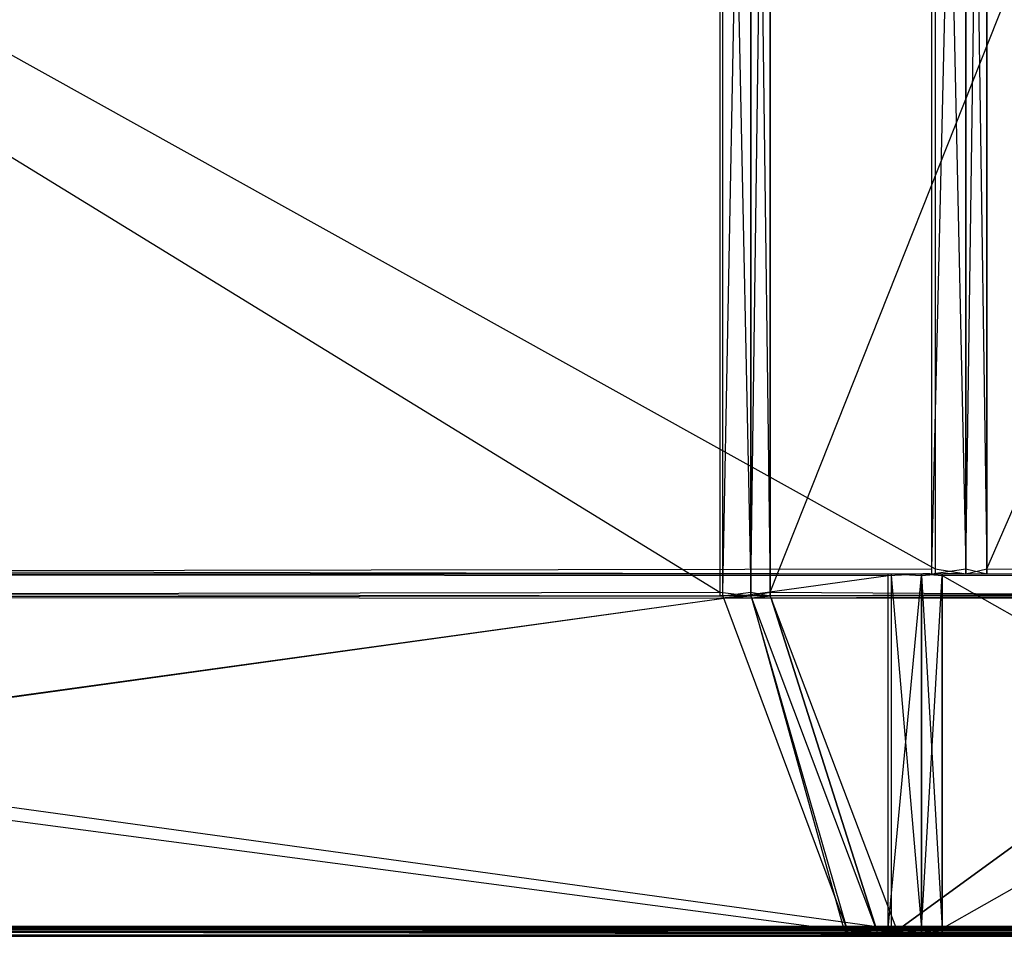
# Model space of a CAD drawing. Extents: x 0 to 0.418, y -0.27 to 0.
# Tile 38 of 70: x 0.311 to 0.371, y -0.27 to -0.214. Entities that reach past the tile are written whole.
import ezdxf

# ---------------------------------------------------------------- set-up
doc = ezdxf.new("R2010")
doc.units = 0
for name, color, linetype in [('L0_KORPUS_1___REPLACEMTFOREMPTY', 7, 'CONTINUOUS'), ('L1_KORPUS_0___REPLACEMTFOREMPTY', 7, 'CONTINUOUS'), ('L5_REGALELEMENT_0___REPLACEMTFO', 7, 'CONTINUOUS')]:
    doc.layers.add(name, color=color, linetype=linetype)

msp = doc.modelspace()

# ---------------------------------------------------------------- linework, layer by layer
at = {"layer": 'L0_KORPUS_1___REPLACEMTFOREMPTY', "color": 8}
for points, invisible_edges in [([(0.41709, -0.000742), (0.209, -0.269406), (0.209, -0.000742), (0.41709, -0.000742)], 13), ([(0.209, -0.269406), (0.41709, -0.000742), (0.417094, -0.269406), (0.209, -0.269406)], 10), ([(0.417094, -0.269405, 0.007694), (0.209, -0.000743, 0.007694), (0.209, -0.269405, 0.007694), (0.417094, -0.269405, 0.007694)], 13), ([(0.209, -0.000743, 0.007694), (0.417094, -0.269405, 0.007694), (0.41709, -0.000743, 0.007694), (0.209, -0.000743, 0.007694)], 10), ([(0.417094, -0.2695, 0.007694), (0.209, -0.269405, 0.007694), (0.209, -0.2695, 0.007694), (0.417094, -0.2695, 0.007694)], 13), ([(0.209, -0.269405, 0.007694), (0.417094, -0.2695, 0.007694), (0.417094, -0.269405, 0.007694), (0.209, -0.269405, 0.007694)], 14), ([(0.417094, -0.269406), (0.209, -0.2695), (0.209, -0.269406), (0.417094, -0.269406)], 13), ([(0.209, -0.2695), (0.417094, -0.269406), (0.417094, -0.2695), (0.209, -0.2695)], 14), ([(0.417127, -0.26958, 0.00008), (0.209, -0.2695), (0.417094, -0.2695), (0.417127, -0.26958, 0.00008)], 13), ([(0.209, -0.2695), (0.417127, -0.26958, 0.00008), (0.209, -0.26958, 0.00008), (0.209, -0.2695)], 14), ([(0.417094, -0.2695, 0.007694), (0.209, -0.269557, 0.007637), (0.417117, -0.269557, 0.007637), (0.417094, -0.2695, 0.007694)], 13), ([(0.209, -0.269557, 0.007637), (0.417094, -0.2695, 0.007694), (0.209, -0.2695, 0.007694), (0.209, -0.269557, 0.007637)], 14), ([(0.417117, -0.269557, 0.007637), (0.209, -0.269901, 0.007293), (0.41726, -0.269901, 0.007293), (0.417117, -0.269557, 0.007637)], 13), ([(0.209, -0.269901, 0.007293), (0.417117, -0.269557, 0.007637), (0.209, -0.269557, 0.007637), (0.209, -0.269901, 0.007293)], 14), ([(0.417274, -0.269936, 0.000436), (0.209, -0.26958, 0.00008), (0.417127, -0.26958, 0.00008), (0.417274, -0.269936, 0.000436)], 13), ([(0.209, -0.26958, 0.00008), (0.417274, -0.269936, 0.000436), (0.209, -0.269936, 0.000436), (0.209, -0.26958, 0.00008)], 14), ([(0.41726, -0.269901, 0.007293), (0.209, -0.27, 0.007194), (0.417301, -0.27, 0.007194), (0.41726, -0.269901, 0.007293)], 13), ([(0.209, -0.27, 0.007194), (0.41726, -0.269901, 0.007293), (0.209, -0.269901, 0.007293), (0.209, -0.27, 0.007194)], 14), ([(0.417274, -0.269936, 0.000436), (0.209, -0.27, 0.0005), (0.209, -0.269936, 0.000436), (0.417274, -0.269936, 0.000436)], 13), ([(0.209, -0.27, 0.0005), (0.417274, -0.269936, 0.000436), (0.417301, -0.27, 0.0005), (0.209, -0.27, 0.0005)], 14), ([(0.417301, -0.27, 0.000566), (0.209, -0.27, 0.0005), (0.417301, -0.27, 0.0005), (0.417301, -0.27, 0.000566)], 13), ([(0.209, -0.27, 0.0005), (0.417301, -0.27, 0.000566), (0.209, -0.27, 0.000566), (0.209, -0.27, 0.0005)], 14), ([(0.417301, -0.27, 0.007022), (0.209, -0.27, 0.000566), (0.417301, -0.27, 0.000566), (0.417301, -0.27, 0.007022)], 13), ([(0.209, -0.27, 0.000566), (0.417301, -0.27, 0.007022), (0.209, -0.27, 0.007022), (0.209, -0.27, 0.000566)], 14), ([(0.417301, -0.27, 0.007194), (0.209, -0.27, 0.007022), (0.417301, -0.27, 0.007022), (0.417301, -0.27, 0.007194)], 13), ([(0.209, -0.27, 0.007022), (0.417301, -0.27, 0.007194), (0.209, -0.27, 0.007194), (0.209, -0.27, 0.007022)], 14)]:
    msp.add_3dface(points, dxfattribs=dict(at, invisible_edges=invisible_edges))
at = {"layer": 'L1_KORPUS_0___REPLACEMTFOREMPTY', "color": 8}
for points, invisible_edges in [([(0.417094, -0.269406, 0.356), (0.209, -0.000742, 0.356), (0.209, -0.269406, 0.356), (0.417094, -0.269406, 0.356)], 13), ([(0.209, -0.000742, 0.356), (0.417094, -0.269406, 0.356), (0.41709, -0.000742, 0.356), (0.209, -0.000742, 0.356)], 10), ([(0.41709, -0.000743, 0.348306), (0.209, -0.269405, 0.348306), (0.209, -0.000743, 0.348306), (0.41709, -0.000743, 0.348306)], 13), ([(0.209, -0.269405, 0.348306), (0.41709, -0.000743, 0.348306), (0.417094, -0.269405, 0.348306), (0.209, -0.269405, 0.348306)], 10), ([(0.417094, -0.269405, 0.348306), (0.209, -0.2695, 0.348306), (0.209, -0.269405, 0.348306), (0.417094, -0.269405, 0.348306)], 13), ([(0.209, -0.2695, 0.348306), (0.417094, -0.269405, 0.348306), (0.417094, -0.2695, 0.348306), (0.209, -0.2695, 0.348306)], 14), ([(0.417094, -0.2695, 0.356), (0.209, -0.269406, 0.356), (0.209, -0.2695, 0.356), (0.417094, -0.2695, 0.356)], 13), ([(0.209, -0.269406, 0.356), (0.417094, -0.2695, 0.356), (0.417094, -0.269406, 0.356), (0.209, -0.269406, 0.356)], 14), ([(0.417094, -0.2695, 0.356), (0.209, -0.26958, 0.35592), (0.417127, -0.26958, 0.35592), (0.417094, -0.2695, 0.356)], 13), ([(0.209, -0.26958, 0.35592), (0.417094, -0.2695, 0.356), (0.209, -0.2695, 0.356), (0.209, -0.26958, 0.35592)], 14), ([(0.417117, -0.269557, 0.348363), (0.209, -0.2695, 0.348306), (0.417094, -0.2695, 0.348306), (0.417117, -0.269557, 0.348363)], 13), ([(0.209, -0.2695, 0.348306), (0.417117, -0.269557, 0.348363), (0.209, -0.269557, 0.348363), (0.209, -0.2695, 0.348306)], 14), ([(0.41726, -0.269901, 0.348707), (0.209, -0.269557, 0.348363), (0.417117, -0.269557, 0.348363), (0.41726, -0.269901, 0.348707)], 13), ([(0.209, -0.269557, 0.348363), (0.41726, -0.269901, 0.348707), (0.209, -0.269901, 0.348707), (0.209, -0.269557, 0.348363)], 14), ([(0.417274, -0.269936, 0.355564), (0.209, -0.26958, 0.35592), (0.209, -0.269936, 0.355564), (0.417274, -0.269936, 0.355564)], 13), ([(0.209, -0.26958, 0.35592), (0.417274, -0.269936, 0.355564), (0.417127, -0.26958, 0.35592), (0.209, -0.26958, 0.35592)], 14), ([(0.417301, -0.27, 0.348806), (0.209, -0.269901, 0.348707), (0.41726, -0.269901, 0.348707), (0.417301, -0.27, 0.348806)], 13), ([(0.209, -0.269901, 0.348707), (0.417301, -0.27, 0.348806), (0.209, -0.27, 0.348806), (0.209, -0.269901, 0.348707)], 14), ([(0.417301, -0.27, 0.3555), (0.209, -0.269936, 0.355564), (0.209, -0.27, 0.3555), (0.417301, -0.27, 0.3555)], 13), ([(0.209, -0.269936, 0.355564), (0.417301, -0.27, 0.3555), (0.417274, -0.269936, 0.355564), (0.209, -0.269936, 0.355564)], 14), ([(0.417301, -0.27, 0.355434), (0.209, -0.27, 0.3555), (0.209, -0.27, 0.355434), (0.417301, -0.27, 0.355434)], 13), ([(0.209, -0.27, 0.3555), (0.417301, -0.27, 0.355434), (0.417301, -0.27, 0.3555), (0.209, -0.27, 0.3555)], 14), ([(0.417301, -0.27, 0.348978), (0.209, -0.27, 0.355434), (0.209, -0.27, 0.348978), (0.417301, -0.27, 0.348978)], 13), ([(0.209, -0.27, 0.355434), (0.417301, -0.27, 0.348978), (0.417301, -0.27, 0.355434), (0.209, -0.27, 0.355434)], 14), ([(0.417301, -0.27, 0.348806), (0.209, -0.27, 0.348978), (0.209, -0.27, 0.348806), (0.417301, -0.27, 0.348806)], 13), ([(0.209, -0.27, 0.348978), (0.417301, -0.27, 0.348806), (0.417301, -0.27, 0.348978), (0.209, -0.27, 0.348978)], 14)]:
    msp.add_3dface(points, dxfattribs=dict(at, invisible_edges=invisible_edges))
at = {"layer": 'L5_REGALELEMENT_0___REPLACEMTFO', "color": 40}
for points, invisible_edges in [([(0.366735, -0.159848, 0.00825), (0.209, -0.247708, 0.00825), (0.209, -0.159848, 0.00825), (0.366735, -0.159848, 0.00825)], 13), ([(0.209, -0.247708, 0.00825), (0.366735, -0.159848, 0.00825), (0.366735, -0.247708, 0.00825), (0.209, -0.247708, 0.00825)], 14), ([(0.366933, -0.247708, 0.348212), (0.209, -0.159878, 0.348212), (0.209, -0.247708, 0.348212), (0.366933, -0.247708, 0.348212)], 13), ([(0.209, -0.159878, 0.348212), (0.366933, -0.247708, 0.348212), (0.366933, -0.159878, 0.348212), (0.209, -0.159878, 0.348212)], 14), ([(0.368791, -0.159848, 0.00825), (0.366735, -0.247708, 0.00825), (0.366735, -0.159848, 0.00825), (0.368791, -0.159848, 0.00825)], 13), ([(0.366735, -0.247708, 0.00825), (0.368791, -0.159848, 0.00825), (0.368791, -0.247708, 0.00825), (0.366735, -0.247708, 0.00825)], 14), ([(0.368791, -0.247708, 0.348212), (0.366933, -0.159878, 0.348212), (0.366933, -0.247708, 0.348212), (0.368791, -0.247708, 0.348212)], 13), ([(0.366933, -0.159878, 0.348212), (0.368791, -0.247708, 0.348212), (0.368791, -0.159878, 0.348212), (0.366933, -0.159878, 0.348212)], 14), ([(0.370068, -0.159848, 0.00825), (0.368791, -0.247708, 0.00825), (0.368791, -0.159848, 0.00825), (0.370068, -0.159848, 0.00825)], 13), ([(0.368791, -0.247708, 0.00825), (0.370068, -0.159848, 0.00825), (0.370068, -0.247708, 0.00825), (0.368791, -0.247708, 0.00825)], 14), ([(0.368791, -0.159878, 0.348212), (0.370068, -0.247708, 0.348212), (0.370068, -0.159877, 0.348212), (0.368791, -0.159878, 0.348212)], 14), ([(0.370068, -0.247708, 0.348212), (0.368791, -0.159878, 0.348212), (0.368791, -0.247708, 0.348212), (0.370068, -0.247708, 0.348212)], 13), ([(0.408447, -0.159848, 0.00825), (0.370068, -0.247708, 0.00825), (0.370068, -0.159848, 0.00825), (0.408447, -0.159848, 0.00825)], 13), ([(0.370068, -0.247708, 0.00825), (0.408447, -0.159848, 0.00825), (0.408447, -0.247708, 0.00825), (0.370068, -0.247708, 0.00825)], 14), ([(0.370068, -0.159877, 0.348212), (0.408447, -0.247708, 0.348212), (0.408447, -0.159848, 0.348212), (0.370068, -0.159877, 0.348212)], 14), ([(0.408447, -0.247708, 0.348212), (0.370068, -0.159877, 0.348212), (0.370068, -0.247708, 0.348212), (0.408447, -0.247708, 0.348212)], 13), ([(0.354061, -0.160156, 0.331455), (0.209, -0.249138, 0.331455), (0.209, -0.160156, 0.331455), (0.354061, -0.160156, 0.331455)], 13), ([(0.209, -0.249138, 0.331455), (0.354061, -0.160156, 0.331455), (0.354061, -0.249138, 0.331455), (0.209, -0.249138, 0.331455)], 14), ([(0.353879, -0.249138, 0.023384), (0.209, -0.160185, 0.023384), (0.209, -0.249138, 0.023384), (0.353879, -0.249138, 0.023384)], 13), ([(0.209, -0.160185, 0.023384), (0.353879, -0.249138, 0.023384), (0.353879, -0.160185, 0.023384), (0.209, -0.160185, 0.023384)], 14), ([(0.355767, -0.249138, 0.023384), (0.353879, -0.160185, 0.023384), (0.353879, -0.249138, 0.023384), (0.355767, -0.249138, 0.023384)], 13), ([(0.353879, -0.160185, 0.023384), (0.355767, -0.249138, 0.023384), (0.355767, -0.160185, 0.023384), (0.353879, -0.160185, 0.023384)], 14), ([(0.355767, -0.160156, 0.331455), (0.354061, -0.249138, 0.331455), (0.354061, -0.160156, 0.331455), (0.355767, -0.160156, 0.331455)], 13), ([(0.354061, -0.249138, 0.331455), (0.355767, -0.160156, 0.331455), (0.355767, -0.249138, 0.331455), (0.354061, -0.249138, 0.331455)], 14), ([(0.356941, -0.160157, 0.331455), (0.355767, -0.249138, 0.331455), (0.355767, -0.160156, 0.331455), (0.356941, -0.160157, 0.331455)], 13), ([(0.355767, -0.249138, 0.331455), (0.356941, -0.160157, 0.331455), (0.356941, -0.249138, 0.331455), (0.355767, -0.249138, 0.331455)], 14), ([(0.356941, -0.249138, 0.023384), (0.355767, -0.160185, 0.023384), (0.355767, -0.249138, 0.023384), (0.356941, -0.249138, 0.023384)], 13), ([(0.355767, -0.160185, 0.023384), (0.356941, -0.249138, 0.023384), (0.356941, -0.160185, 0.023384), (0.355767, -0.160185, 0.023384)], 14), ([(0.392191, -0.160185, 0.331455), (0.356941, -0.249138, 0.331455), (0.356941, -0.160157, 0.331455), (0.392191, -0.160185, 0.331455)], 13), ([(0.356941, -0.249138, 0.331455), (0.392191, -0.160185, 0.331455), (0.392191, -0.249138, 0.331455), (0.356941, -0.249138, 0.331455)], 14), ([(0.392191, -0.249138, 0.023384), (0.356941, -0.160185, 0.023384), (0.356941, -0.249138, 0.023384), (0.392191, -0.249138, 0.023384)], 13), ([(0.356941, -0.160185, 0.023384), (0.392191, -0.249138, 0.023384), (0.392191, -0.160185, 0.023384), (0.356941, -0.160185, 0.023384)], 14), ([(0.366933, -0.248009, 0.348212), (0.209, -0.247708, 0.348212), (0.209, -0.248009, 0.348212), (0.366933, -0.248009, 0.348212)], 13), ([(0.209, -0.247708, 0.348212), (0.366933, -0.248009, 0.348212), (0.366933, -0.247708, 0.348212), (0.209, -0.247708, 0.348212)], 14), ([(0.366735, -0.247708, 0.00825), (0.209, -0.248009, 0.00825), (0.209, -0.247708, 0.00825), (0.366735, -0.247708, 0.00825)], 13), ([(0.209, -0.248009, 0.00825), (0.366735, -0.247708, 0.00825), (0.366735, -0.248009, 0.00825), (0.209, -0.248009, 0.00825)], 14), ([(0.368791, -0.247708, 0.00825), (0.366735, -0.248009, 0.00825), (0.366735, -0.247708, 0.00825), (0.368791, -0.247708, 0.00825)], 13), ([(0.366735, -0.248009, 0.00825), (0.368791, -0.247708, 0.00825), (0.368791, -0.248009, 0.00825), (0.366735, -0.248009, 0.00825)], 14), ([(0.368791, -0.248009, 0.348212), (0.366933, -0.247708, 0.348212), (0.366933, -0.248009, 0.348212), (0.368791, -0.248009, 0.348212)], 13), ([(0.366933, -0.247708, 0.348212), (0.368791, -0.248009, 0.348212), (0.368791, -0.247708, 0.348212), (0.366933, -0.247708, 0.348212)], 14), ([(0.370068, -0.248009, 0.348212), (0.368791, -0.247708, 0.348212), (0.368791, -0.248009, 0.348212), (0.370068, -0.248009, 0.348212)], 13), ([(0.368791, -0.247708, 0.348212), (0.370068, -0.248009, 0.348212), (0.370068, -0.247708, 0.348212), (0.368791, -0.247708, 0.348212)], 14), ([(0.370068, -0.247708, 0.00825), (0.368791, -0.248009, 0.00825), (0.368791, -0.247708, 0.00825), (0.370068, -0.247708, 0.00825)], 13), ([(0.368791, -0.248009, 0.00825), (0.370068, -0.247708, 0.00825), (0.370068, -0.248009, 0.00825), (0.368791, -0.248009, 0.00825)], 14), ([(0.408447, -0.247708, 0.00825), (0.370068, -0.248009, 0.00825), (0.370068, -0.247708, 0.00825), (0.408447, -0.247708, 0.00825)], 13), ([(0.370068, -0.248009, 0.00825), (0.408447, -0.247708, 0.00825), (0.408447, -0.248009, 0.00825), (0.370068, -0.248009, 0.00825)], 14), ([(0.408447, -0.248009, 0.348212), (0.370068, -0.247708, 0.348212), (0.370068, -0.248009, 0.348212), (0.408447, -0.248009, 0.348212)], 13), ([(0.370068, -0.247708, 0.348212), (0.408447, -0.248009, 0.348212), (0.408447, -0.247708, 0.348212), (0.370068, -0.247708, 0.348212)], 14), ([(0.364276, -0.248117, 0.344859), (0.209, -0.248009, 0.344859), (0.209, -0.248117, 0.344859), (0.364276, -0.248117, 0.344859)], 13), ([(0.209, -0.248009, 0.344859), (0.364276, -0.248117, 0.344859), (0.364276, -0.248009, 0.344859), (0.209, -0.248009, 0.344859)], 14), ([(0.366822, -0.248009, 0.348071), (0.209, -0.248009, 0.34496), (0.364356, -0.248009, 0.34496), (0.366822, -0.248009, 0.348071)], 13), ([(0.209, -0.248009, 0.34496), (0.366822, -0.248009, 0.348071), (0.209, -0.248009, 0.348071), (0.209, -0.248009, 0.34496)], 14), ([(0.366933, -0.248009, 0.348212), (0.209, -0.248009, 0.348071), (0.366822, -0.248009, 0.348071), (0.366933, -0.248009, 0.348212)], 13), ([(0.209, -0.248009, 0.348071), (0.366933, -0.248009, 0.348212), (0.209, -0.248009, 0.348212), (0.209, -0.248009, 0.348071)], 14), ([(0.364356, -0.248009, 0.34496), (0.209, -0.248009, 0.344859), (0.364276, -0.248009, 0.344859), (0.364356, -0.248009, 0.34496)], 13), ([(0.209, -0.248009, 0.344859), (0.364356, -0.248009, 0.34496), (0.209, -0.248009, 0.34496), (0.209, -0.248009, 0.344859)], 14), ([(0.364081, -0.248009, 0.011738), (0.209, -0.248117, 0.011738), (0.209, -0.248009, 0.011738), (0.364081, -0.248009, 0.011738)], 13), ([(0.209, -0.248117, 0.011738), (0.364081, -0.248009, 0.011738), (0.364081, -0.248117, 0.011738), (0.209, -0.248117, 0.011738)], 14), ([(0.364161, -0.248009, 0.011633), (0.209, -0.248009, 0.008396), (0.366624, -0.248009, 0.008396), (0.364161, -0.248009, 0.011633)], 13), ([(0.209, -0.248009, 0.008396), (0.364161, -0.248009, 0.011633), (0.209, -0.248009, 0.011633), (0.209, -0.248009, 0.008396)], 14), ([(0.366624, -0.248009, 0.008396), (0.209, -0.248009, 0.00825), (0.366735, -0.248009, 0.00825), (0.366624, -0.248009, 0.008396)], 13), ([(0.209, -0.248009, 0.00825), (0.366624, -0.248009, 0.008396), (0.209, -0.248009, 0.008396), (0.209, -0.248009, 0.00825)], 14), ([(0.364081, -0.248009, 0.011738), (0.209, -0.248009, 0.011633), (0.364161, -0.248009, 0.011633), (0.364081, -0.248009, 0.011738)], 13), ([(0.209, -0.248009, 0.011633), (0.364081, -0.248009, 0.011738), (0.209, -0.248009, 0.011738), (0.209, -0.248009, 0.011633)], 14), ([(0.364276, -0.26953, 0.344859), (0.209, -0.248117, 0.344859), (0.209, -0.26953, 0.344859), (0.364276, -0.26953, 0.344859)], 13), ([(0.209, -0.248117, 0.344859), (0.364276, -0.26953, 0.344859), (0.364276, -0.248117, 0.344859), (0.209, -0.248117, 0.344859)], 14), ([(0.364081, -0.248117, 0.011738), (0.209, -0.26953, 0.011738), (0.209, -0.248117, 0.011738), (0.364081, -0.248117, 0.011738)], 13), ([(0.209, -0.26953, 0.011738), (0.364081, -0.248117, 0.011738), (0.364081, -0.26953, 0.011738), (0.209, -0.26953, 0.011738)], 14), ([(0.364161, -0.248009, 0.011633), (0.366102, -0.248009, 0.011738), (0.364081, -0.248009, 0.011738), (0.364161, -0.248009, 0.011633)], 14), ([(0.366102, -0.248009, 0.011738), (0.364081, -0.248117, 0.011738), (0.364081, -0.248009, 0.011738), (0.366102, -0.248009, 0.011738)], 13), ([(0.364081, -0.248117, 0.011738), (0.366102, -0.248009, 0.011738), (0.366102, -0.248117, 0.011738), (0.364081, -0.248117, 0.011738)], 14), ([(0.366102, -0.248117, 0.011738), (0.364081, -0.26953, 0.011738), (0.364081, -0.248117, 0.011738), (0.366102, -0.248117, 0.011738)], 13), ([(0.364081, -0.26953, 0.011738), (0.366102, -0.248117, 0.011738), (0.366102, -0.26953, 0.011738), (0.364081, -0.26953, 0.011738)], 14), ([(0.366102, -0.248009, 0.011738), (0.364161, -0.248009, 0.011633), (0.366183, -0.248009, 0.011633), (0.366102, -0.248009, 0.011738)], 13), ([(0.366624, -0.248009, 0.008396), (0.366183, -0.248009, 0.011633), (0.364161, -0.248009, 0.011633), (0.366624, -0.248009, 0.008396)], 14), ([(0.366183, -0.248009, 0.34496), (0.364276, -0.248009, 0.344859), (0.366102, -0.248009, 0.344859), (0.366183, -0.248009, 0.34496)], 13), ([(0.364276, -0.248009, 0.344859), (0.366183, -0.248009, 0.34496), (0.364356, -0.248009, 0.34496), (0.364276, -0.248009, 0.344859)], 14), ([(0.366102, -0.248117, 0.344859), (0.364276, -0.248009, 0.344859), (0.364276, -0.248117, 0.344859), (0.366102, -0.248117, 0.344859)], 13), ([(0.364276, -0.248009, 0.344859), (0.366102, -0.248117, 0.344859), (0.366102, -0.248009, 0.344859), (0.364276, -0.248009, 0.344859)], 14), ([(0.366102, -0.26953, 0.344859), (0.364276, -0.248117, 0.344859), (0.364276, -0.26953, 0.344859), (0.366102, -0.26953, 0.344859)], 13), ([(0.364276, -0.248117, 0.344859), (0.366102, -0.26953, 0.344859), (0.366102, -0.248117, 0.344859), (0.364276, -0.248117, 0.344859)], 14), ([(0.368678, -0.248009, 0.348071), (0.364356, -0.248009, 0.34496), (0.366183, -0.248009, 0.34496), (0.368678, -0.248009, 0.348071)], 13), ([(0.364356, -0.248009, 0.34496), (0.368678, -0.248009, 0.348071), (0.366822, -0.248009, 0.348071), (0.364356, -0.248009, 0.34496)], 14), ([(0.367439, -0.248009, 0.34496), (0.366102, -0.248009, 0.344859), (0.367358, -0.248009, 0.344859), (0.367439, -0.248009, 0.34496)], 13), ([(0.366102, -0.248009, 0.344859), (0.367439, -0.248009, 0.34496), (0.366183, -0.248009, 0.34496), (0.366102, -0.248009, 0.344859)], 14), ([(0.367358, -0.248117, 0.344859), (0.366102, -0.248009, 0.344859), (0.366102, -0.248117, 0.344859), (0.367358, -0.248117, 0.344859)], 13), ([(0.366102, -0.248009, 0.344859), (0.367358, -0.248117, 0.344859), (0.367358, -0.248009, 0.344859), (0.366102, -0.248009, 0.344859)], 14), ([(0.366183, -0.248009, 0.011633), (0.367358, -0.248009, 0.011738), (0.366102, -0.248009, 0.011738), (0.366183, -0.248009, 0.011633)], 14), ([(0.367358, -0.248009, 0.011738), (0.366102, -0.248117, 0.011738), (0.366102, -0.248009, 0.011738), (0.367358, -0.248009, 0.011738)], 13), ([(0.366102, -0.248117, 0.011738), (0.367358, -0.248009, 0.011738), (0.367358, -0.248117, 0.011738), (0.366102, -0.248117, 0.011738)], 14), ([(0.367358, -0.26953, 0.344859), (0.366102, -0.248117, 0.344859), (0.366102, -0.26953, 0.344859), (0.367358, -0.26953, 0.344859)], 13), ([(0.366102, -0.248117, 0.344859), (0.367358, -0.26953, 0.344859), (0.367358, -0.248117, 0.344859), (0.366102, -0.248117, 0.344859)], 14), ([(0.367358, -0.248117, 0.011738), (0.366102, -0.26953, 0.011738), (0.366102, -0.248117, 0.011738), (0.367358, -0.248117, 0.011738)], 13), ([(0.366102, -0.26953, 0.011738), (0.367358, -0.248117, 0.011738), (0.367358, -0.26953, 0.011738), (0.366102, -0.26953, 0.011738)], 14), ([(0.369955, -0.248009, 0.348071), (0.366183, -0.248009, 0.34496), (0.367439, -0.248009, 0.34496), (0.369955, -0.248009, 0.348071)], 13), ([(0.366183, -0.248009, 0.34496), (0.369955, -0.248009, 0.348071), (0.368678, -0.248009, 0.348071), (0.366183, -0.248009, 0.34496)], 14), ([(0.366183, -0.248009, 0.011633), (0.366624, -0.248009, 0.008396), (0.368678, -0.248009, 0.008396), (0.366183, -0.248009, 0.011633)], 13), ([(0.367358, -0.248009, 0.011738), (0.366183, -0.248009, 0.011633), (0.367439, -0.248009, 0.011633), (0.367358, -0.248009, 0.011738)], 13), ([(0.368678, -0.248009, 0.008396), (0.367439, -0.248009, 0.011633), (0.366183, -0.248009, 0.011633), (0.368678, -0.248009, 0.008396)], 14), ([(0.366735, -0.248009, 0.00825), (0.368678, -0.248009, 0.008396), (0.366624, -0.248009, 0.008396), (0.366735, -0.248009, 0.00825)], 14), ([(0.368678, -0.248009, 0.008396), (0.366735, -0.248009, 0.00825), (0.368791, -0.248009, 0.00825), (0.368678, -0.248009, 0.008396)], 13), ([(0.368791, -0.248009, 0.348212), (0.366822, -0.248009, 0.348071), (0.368678, -0.248009, 0.348071), (0.368791, -0.248009, 0.348212)], 13), ([(0.366822, -0.248009, 0.348071), (0.368791, -0.248009, 0.348212), (0.366933, -0.248009, 0.348212), (0.366822, -0.248009, 0.348071)], 14), ([(0.405091, -0.248009, 0.011738), (0.367358, -0.248117, 0.011738), (0.367358, -0.248009, 0.011738), (0.405091, -0.248009, 0.011738)], 13), ([(0.367358, -0.248117, 0.011738), (0.405091, -0.248009, 0.011738), (0.405091, -0.248117, 0.011738), (0.367358, -0.248117, 0.011738)], 14), ([(0.367439, -0.248009, 0.011633), (0.405091, -0.248009, 0.011738), (0.367358, -0.248009, 0.011738), (0.367439, -0.248009, 0.011633)], 14), ([(0.405091, -0.248117, 0.344859), (0.367358, -0.248009, 0.344859), (0.367358, -0.248117, 0.344859), (0.405091, -0.248117, 0.344859)], 13), ([(0.367358, -0.248009, 0.344859), (0.405091, -0.248117, 0.344859), (0.405091, -0.248009, 0.344859), (0.367358, -0.248009, 0.344859)], 14), ([(0.405192, -0.248009, 0.34496), (0.367358, -0.248009, 0.344859), (0.405091, -0.248009, 0.344859), (0.405192, -0.248009, 0.34496)], 13), ([(0.367358, -0.248009, 0.344859), (0.405192, -0.248009, 0.34496), (0.367439, -0.248009, 0.34496), (0.367358, -0.248009, 0.344859)], 14), ([(0.405091, -0.248117, 0.011738), (0.367358, -0.26953, 0.011738), (0.367358, -0.248117, 0.011738), (0.405091, -0.248117, 0.011738)], 13), ([(0.367358, -0.26953, 0.011738), (0.405091, -0.248117, 0.011738), (0.405091, -0.26953, 0.011738), (0.367358, -0.26953, 0.011738)], 14), ([(0.405091, -0.26953, 0.344859), (0.367358, -0.248117, 0.344859), (0.367358, -0.26953, 0.344859), (0.405091, -0.26953, 0.344859)], 13), ([(0.367358, -0.248117, 0.344859), (0.405091, -0.26953, 0.344859), (0.405091, -0.248117, 0.344859), (0.367358, -0.248117, 0.344859)], 14), ([(0.369955, -0.248009, 0.008396), (0.405192, -0.248009, 0.011633), (0.367439, -0.248009, 0.011633), (0.369955, -0.248009, 0.008396)], 14), ([(0.405091, -0.248009, 0.011738), (0.367439, -0.248009, 0.011633), (0.405192, -0.248009, 0.011633), (0.405091, -0.248009, 0.011738)], 13), ([(0.367439, -0.248009, 0.011633), (0.368678, -0.248009, 0.008396), (0.369955, -0.248009, 0.008396), (0.367439, -0.248009, 0.011633)], 13), ([(0.408306, -0.248009, 0.348071), (0.367439, -0.248009, 0.34496), (0.405192, -0.248009, 0.34496), (0.408306, -0.248009, 0.348071)], 13), ([(0.367439, -0.248009, 0.34496), (0.408306, -0.248009, 0.348071), (0.369955, -0.248009, 0.348071), (0.367439, -0.248009, 0.34496)], 14), ([(0.370068, -0.248009, 0.348212), (0.368678, -0.248009, 0.348071), (0.369955, -0.248009, 0.348071), (0.370068, -0.248009, 0.348212)], 13), ([(0.368678, -0.248009, 0.348071), (0.370068, -0.248009, 0.348212), (0.368791, -0.248009, 0.348212), (0.368678, -0.248009, 0.348071)], 14), ([(0.368791, -0.248009, 0.00825), (0.369955, -0.248009, 0.008396), (0.368678, -0.248009, 0.008396), (0.368791, -0.248009, 0.00825)], 14), ([(0.369955, -0.248009, 0.008396), (0.368791, -0.248009, 0.00825), (0.370068, -0.248009, 0.00825), (0.369955, -0.248009, 0.008396)], 13), ([(0.405192, -0.248009, 0.011633), (0.369955, -0.248009, 0.008396), (0.408306, -0.248009, 0.008396), (0.405192, -0.248009, 0.011633)], 13), ([(0.370068, -0.248009, 0.00825), (0.408306, -0.248009, 0.008396), (0.369955, -0.248009, 0.008396), (0.370068, -0.248009, 0.00825)], 14), ([(0.408447, -0.248009, 0.348212), (0.369955, -0.248009, 0.348071), (0.408306, -0.248009, 0.348071), (0.408447, -0.248009, 0.348212)], 13), ([(0.369955, -0.248009, 0.348071), (0.408447, -0.248009, 0.348212), (0.370068, -0.248009, 0.348212), (0.369955, -0.248009, 0.348071)], 14), ([(0.408306, -0.248009, 0.008396), (0.370068, -0.248009, 0.00825), (0.408447, -0.248009, 0.00825), (0.408306, -0.248009, 0.008396)], 13), ([(0.354061, -0.249138, 0.331455), (0.209, -0.249341, 0.331455), (0.209, -0.249138, 0.331455), (0.354061, -0.249138, 0.331455)], 13), ([(0.209, -0.249341, 0.331455), (0.354061, -0.249138, 0.331455), (0.354061, -0.249341, 0.331455), (0.209, -0.249341, 0.331455)], 14), ([(0.353879, -0.249341, 0.023384), (0.209, -0.249138, 0.023384), (0.209, -0.249341, 0.023384), (0.353879, -0.249341, 0.023384)], 13), ([(0.209, -0.249138, 0.023384), (0.353879, -0.249341, 0.023384), (0.353879, -0.249138, 0.023384), (0.209, -0.249138, 0.023384)], 14), ([(0.354061, -0.249341, 0.331455), (0.209, -0.249495, 0.331531), (0.209, -0.249341, 0.331455), (0.354061, -0.249341, 0.331455)], 13), ([(0.209, -0.249495, 0.331531), (0.354061, -0.249341, 0.331455), (0.354119, -0.249495, 0.331531), (0.209, -0.249495, 0.331531)], 14), ([(0.353937, -0.249495, 0.023321), (0.209, -0.249341, 0.023384), (0.209, -0.249495, 0.023321), (0.353937, -0.249495, 0.023321)], 13), ([(0.209, -0.249341, 0.023384), (0.353937, -0.249495, 0.023321), (0.353879, -0.249341, 0.023384), (0.209, -0.249341, 0.023384)], 14), ([(0.354119, -0.249495, 0.331531), (0.209, -0.269646, 0.341476), (0.209, -0.249495, 0.331531), (0.354119, -0.249495, 0.331531)], 13), ([(0.209, -0.269646, 0.341476), (0.354119, -0.249495, 0.331531), (0.361616, -0.269646, 0.341476), (0.209, -0.269646, 0.341476)], 14), ([(0.361424, -0.269646, 0.014977), (0.209, -0.249495, 0.023321), (0.209, -0.269646, 0.014977), (0.361424, -0.269646, 0.014977)], 13), ([(0.209, -0.249495, 0.023321), (0.361424, -0.269646, 0.014977), (0.353937, -0.249495, 0.023321), (0.209, -0.249495, 0.023321)], 14), ([(0.355767, -0.249341, 0.023384), (0.353879, -0.249138, 0.023384), (0.353879, -0.249341, 0.023384), (0.355767, -0.249341, 0.023384)], 13), ([(0.353879, -0.249138, 0.023384), (0.355767, -0.249341, 0.023384), (0.355767, -0.249138, 0.023384), (0.353879, -0.249138, 0.023384)], 14), ([(0.353937, -0.249495, 0.023321), (0.355767, -0.249341, 0.023384), (0.353879, -0.249341, 0.023384), (0.353937, -0.249495, 0.023321)], 13), ([(0.355767, -0.249341, 0.023384), (0.353937, -0.249495, 0.023321), (0.355825, -0.249495, 0.023321), (0.355767, -0.249341, 0.023384)], 14), ([(0.361424, -0.269646, 0.014977), (0.355825, -0.249495, 0.023321), (0.353937, -0.249495, 0.023321), (0.361424, -0.269646, 0.014977)], 13), ([(0.355767, -0.249138, 0.331455), (0.354061, -0.249341, 0.331455), (0.354061, -0.249138, 0.331455), (0.355767, -0.249138, 0.331455)], 13), ([(0.354061, -0.249341, 0.331455), (0.355767, -0.249138, 0.331455), (0.355767, -0.249341, 0.331455), (0.354061, -0.249341, 0.331455)], 14), ([(0.355767, -0.249341, 0.331455), (0.354119, -0.249495, 0.331531), (0.354061, -0.249341, 0.331455), (0.355767, -0.249341, 0.331455)], 13), ([(0.354119, -0.249495, 0.331531), (0.355767, -0.249341, 0.331455), (0.355825, -0.249495, 0.331531), (0.354119, -0.249495, 0.331531)], 14), ([(0.355825, -0.249495, 0.331531), (0.361616, -0.269646, 0.341476), (0.354119, -0.249495, 0.331531), (0.355825, -0.249495, 0.331531)], 13), ([(0.356941, -0.249138, 0.331455), (0.355767, -0.249341, 0.331455), (0.355767, -0.249138, 0.331455), (0.356941, -0.249138, 0.331455)], 13), ([(0.355767, -0.249341, 0.331455), (0.356941, -0.249138, 0.331455), (0.356941, -0.249341, 0.331455), (0.355767, -0.249341, 0.331455)], 14), ([(0.356941, -0.249341, 0.023384), (0.355767, -0.249138, 0.023384), (0.355767, -0.249341, 0.023384), (0.356941, -0.249341, 0.023384)], 13), ([(0.355767, -0.249138, 0.023384), (0.356941, -0.249341, 0.023384), (0.356941, -0.249138, 0.023384), (0.355767, -0.249138, 0.023384)], 14), ([(0.356941, -0.249341, 0.331455), (0.355825, -0.249495, 0.331531), (0.355767, -0.249341, 0.331455), (0.356941, -0.249341, 0.331455)], 13), ([(0.355825, -0.249495, 0.023321), (0.356941, -0.249341, 0.023384), (0.355767, -0.249341, 0.023384), (0.355825, -0.249495, 0.023321)], 13), ([(0.355825, -0.249495, 0.331531), (0.356941, -0.249341, 0.331455), (0.356999, -0.249495, 0.331531), (0.355825, -0.249495, 0.331531)], 14), ([(0.356941, -0.249341, 0.023384), (0.355825, -0.249495, 0.023321), (0.356999, -0.249495, 0.023321), (0.356941, -0.249341, 0.023384)], 14), ([(0.356999, -0.249495, 0.331531), (0.363411, -0.269646, 0.341476), (0.355825, -0.249495, 0.331531), (0.356999, -0.249495, 0.331531)], 13), ([(0.355825, -0.249495, 0.023321), (0.361424, -0.269646, 0.014977), (0.363411, -0.269646, 0.014977), (0.355825, -0.249495, 0.023321)], 14), ([(0.361616, -0.269646, 0.341476), (0.355825, -0.249495, 0.331531), (0.363411, -0.269646, 0.341476), (0.361616, -0.269646, 0.341476)], 14), ([(0.363411, -0.269646, 0.014977), (0.356999, -0.249495, 0.023321), (0.355825, -0.249495, 0.023321), (0.363411, -0.269646, 0.014977)], 13), ([(0.392191, -0.249341, 0.023384), (0.356941, -0.249138, 0.023384), (0.356941, -0.249341, 0.023384), (0.392191, -0.249341, 0.023384)], 13), ([(0.356941, -0.249138, 0.023384), (0.392191, -0.249341, 0.023384), (0.392191, -0.249138, 0.023384), (0.356941, -0.249138, 0.023384)], 14), ([(0.392191, -0.249138, 0.331455), (0.356941, -0.249341, 0.331455), (0.356941, -0.249138, 0.331455), (0.392191, -0.249138, 0.331455)], 13), ([(0.356941, -0.249341, 0.331455), (0.392191, -0.249138, 0.331455), (0.392191, -0.249341, 0.331455), (0.356941, -0.249341, 0.331455)], 14), ([(0.356999, -0.249495, 0.023321), (0.392191, -0.249341, 0.023384), (0.356941, -0.249341, 0.023384), (0.356999, -0.249495, 0.023321)], 13), ([(0.392191, -0.249341, 0.331455), (0.356999, -0.249495, 0.331531), (0.356941, -0.249341, 0.331455), (0.392191, -0.249341, 0.331455)], 13), ([(0.392191, -0.249341, 0.023384), (0.356999, -0.249495, 0.023321), (0.392264, -0.249495, 0.023321), (0.392191, -0.249341, 0.023384)], 14), ([(0.356999, -0.249495, 0.331531), (0.392191, -0.249341, 0.331455), (0.392264, -0.249495, 0.331531), (0.356999, -0.249495, 0.331531)], 14), ([(0.363411, -0.269646, 0.341476), (0.356999, -0.249495, 0.331531), (0.364645, -0.269646, 0.341476), (0.363411, -0.269646, 0.341476)], 14), ([(0.364645, -0.269646, 0.014977), (0.392264, -0.249495, 0.023321), (0.356999, -0.249495, 0.023321), (0.364645, -0.269646, 0.014977)], 13), ([(0.356999, -0.249495, 0.023321), (0.363411, -0.269646, 0.014977), (0.364645, -0.269646, 0.014977), (0.356999, -0.249495, 0.023321)], 14), ([(0.392264, -0.249495, 0.331531), (0.364645, -0.269646, 0.341476), (0.356999, -0.249495, 0.331531), (0.392264, -0.249495, 0.331531)], 13), ([(0.392264, -0.249495, 0.023321), (0.364645, -0.269646, 0.014977), (0.401732, -0.269646, 0.014977), (0.392264, -0.249495, 0.023321)], 14), ([(0.364645, -0.269646, 0.341476), (0.392264, -0.249495, 0.331531), (0.401732, -0.269646, 0.341476), (0.364645, -0.269646, 0.341476)], 14), ([(0.364276, -0.269754, 0.344859), (0.209, -0.26953, 0.344859), (0.209, -0.269754, 0.344859), (0.364276, -0.269754, 0.344859)], 13), ([(0.209, -0.26953, 0.344859), (0.364276, -0.269754, 0.344859), (0.364276, -0.26953, 0.344859), (0.209, -0.26953, 0.344859)], 14), ([(0.364081, -0.26953, 0.011738), (0.209, -0.269754, 0.011738), (0.209, -0.26953, 0.011738), (0.364081, -0.26953, 0.011738)], 13), ([(0.209, -0.269754, 0.011738), (0.364081, -0.26953, 0.011738), (0.364081, -0.269754, 0.011738), (0.209, -0.269754, 0.011738)], 14), ([(0.361616, -0.269646, 0.341476), (0.209, -0.269754, 0.341529), (0.209, -0.269646, 0.341476), (0.361616, -0.269646, 0.341476)], 13), ([(0.209, -0.269754, 0.341529), (0.361616, -0.269646, 0.341476), (0.361656, -0.269754, 0.341529), (0.209, -0.269754, 0.341529)], 14), ([(0.361464, -0.269754, 0.014932), (0.209, -0.269646, 0.014977), (0.209, -0.269754, 0.014932), (0.361464, -0.269754, 0.014932)], 13), ([(0.209, -0.269646, 0.014977), (0.361464, -0.269754, 0.014932), (0.361424, -0.269646, 0.014977), (0.209, -0.269646, 0.014977)], 14), ([(0.361464, -0.269754, 0.014932), (0.209, -0.269754, 0.014811), (0.361564, -0.269754, 0.014811), (0.361464, -0.269754, 0.014932)], 13), ([(0.209, -0.269754, 0.014811), (0.361464, -0.269754, 0.014932), (0.209, -0.269754, 0.014932), (0.209, -0.269754, 0.014811)], 14), ([(0.361564, -0.269754, 0.014811), (0.209, -0.269754, 0.011945), (0.363911, -0.269754, 0.011945), (0.361564, -0.269754, 0.014811)], 13), ([(0.209, -0.269754, 0.011945), (0.361564, -0.269754, 0.014811), (0.209, -0.269754, 0.014811), (0.209, -0.269754, 0.011945)], 14), ([(0.363911, -0.269754, 0.011945), (0.209, -0.269754, 0.011738), (0.364081, -0.269754, 0.011738), (0.363911, -0.269754, 0.011945)], 13), ([(0.209, -0.269754, 0.011738), (0.363911, -0.269754, 0.011945), (0.209, -0.269754, 0.011945), (0.209, -0.269754, 0.011738)], 14), ([(0.361755, -0.269754, 0.341656), (0.209, -0.269754, 0.341529), (0.361656, -0.269754, 0.341529), (0.361755, -0.269754, 0.341656)], 13), ([(0.209, -0.269754, 0.341529), (0.361755, -0.269754, 0.341656), (0.209, -0.269754, 0.341656), (0.209, -0.269754, 0.341529)], 14), ([(0.364106, -0.269754, 0.344643), (0.209, -0.269754, 0.341656), (0.361755, -0.269754, 0.341656), (0.364106, -0.269754, 0.344643)], 13), ([(0.209, -0.269754, 0.341656), (0.364106, -0.269754, 0.344643), (0.209, -0.269754, 0.344643), (0.209, -0.269754, 0.341656)], 14), ([(0.364276, -0.269754, 0.344859), (0.209, -0.269754, 0.344643), (0.364106, -0.269754, 0.344643), (0.364276, -0.269754, 0.344859)], 13), ([(0.209, -0.269754, 0.344643), (0.364276, -0.269754, 0.344859), (0.209, -0.269754, 0.344859), (0.209, -0.269754, 0.344643)], 14), ([(0.361464, -0.269754, 0.014932), (0.363411, -0.269646, 0.014977), (0.361424, -0.269646, 0.014977), (0.361464, -0.269754, 0.014932)], 13), ([(0.363411, -0.269646, 0.014977), (0.361464, -0.269754, 0.014932), (0.363451, -0.269754, 0.014932), (0.363411, -0.269646, 0.014977)], 14), ([(0.361564, -0.269754, 0.014811), (0.363451, -0.269754, 0.014932), (0.361464, -0.269754, 0.014932), (0.361564, -0.269754, 0.014811)], 14), ([(0.363911, -0.269754, 0.011945), (0.363552, -0.269754, 0.014811), (0.361564, -0.269754, 0.014811), (0.363911, -0.269754, 0.011945)], 14), ([(0.363451, -0.269754, 0.014932), (0.361564, -0.269754, 0.014811), (0.363552, -0.269754, 0.014811), (0.363451, -0.269754, 0.014932)], 13), ([(0.363411, -0.269646, 0.341476), (0.361656, -0.269754, 0.341529), (0.361616, -0.269646, 0.341476), (0.363411, -0.269646, 0.341476)], 13), ([(0.361656, -0.269754, 0.341529), (0.363411, -0.269646, 0.341476), (0.363451, -0.269754, 0.341529), (0.361656, -0.269754, 0.341529)], 14), ([(0.363552, -0.269754, 0.341656), (0.361656, -0.269754, 0.341529), (0.363451, -0.269754, 0.341529), (0.363552, -0.269754, 0.341656)], 13), ([(0.361656, -0.269754, 0.341529), (0.363552, -0.269754, 0.341656), (0.361755, -0.269754, 0.341656), (0.361656, -0.269754, 0.341529)], 14), ([(0.36593, -0.269754, 0.344643), (0.361755, -0.269754, 0.341656), (0.363552, -0.269754, 0.341656), (0.36593, -0.269754, 0.344643)], 13), ([(0.361755, -0.269754, 0.341656), (0.36593, -0.269754, 0.344643), (0.364106, -0.269754, 0.344643), (0.361755, -0.269754, 0.341656)], 14), ([(0.364645, -0.269646, 0.341476), (0.363451, -0.269754, 0.341529), (0.363411, -0.269646, 0.341476), (0.364645, -0.269646, 0.341476)], 13), ([(0.363451, -0.269754, 0.014932), (0.364645, -0.269646, 0.014977), (0.363411, -0.269646, 0.014977), (0.363451, -0.269754, 0.014932)], 13), ([(0.363451, -0.269754, 0.341529), (0.364645, -0.269646, 0.341476), (0.364686, -0.269754, 0.341529), (0.363451, -0.269754, 0.341529)], 14), ([(0.364645, -0.269646, 0.014977), (0.363451, -0.269754, 0.014932), (0.364686, -0.269754, 0.014932), (0.364645, -0.269646, 0.014977)], 14), ([(0.363552, -0.269754, 0.014811), (0.364686, -0.269754, 0.014932), (0.363451, -0.269754, 0.014932), (0.363552, -0.269754, 0.014811)], 14), ([(0.364787, -0.269754, 0.341656), (0.363451, -0.269754, 0.341529), (0.364686, -0.269754, 0.341529), (0.364787, -0.269754, 0.341656)], 13), ([(0.363451, -0.269754, 0.341529), (0.364787, -0.269754, 0.341656), (0.363552, -0.269754, 0.341656), (0.363451, -0.269754, 0.341529)], 14), ([(0.36593, -0.269754, 0.011945), (0.364787, -0.269754, 0.014811), (0.363552, -0.269754, 0.014811), (0.36593, -0.269754, 0.011945)], 14), ([(0.364686, -0.269754, 0.014932), (0.363552, -0.269754, 0.014811), (0.364787, -0.269754, 0.014811), (0.364686, -0.269754, 0.014932)], 13), ([(0.363552, -0.269754, 0.014811), (0.363911, -0.269754, 0.011945), (0.36593, -0.269754, 0.011945), (0.363552, -0.269754, 0.014811)], 13), ([(0.367184, -0.269754, 0.344643), (0.363552, -0.269754, 0.341656), (0.364787, -0.269754, 0.341656), (0.367184, -0.269754, 0.344643)], 13), ([(0.363552, -0.269754, 0.341656), (0.367184, -0.269754, 0.344643), (0.36593, -0.269754, 0.344643), (0.363552, -0.269754, 0.341656)], 14), ([(0.364081, -0.269754, 0.011738), (0.36593, -0.269754, 0.011945), (0.363911, -0.269754, 0.011945), (0.364081, -0.269754, 0.011738)], 14), ([(0.366102, -0.26953, 0.011738), (0.364081, -0.269754, 0.011738), (0.364081, -0.26953, 0.011738), (0.366102, -0.26953, 0.011738)], 13), ([(0.364081, -0.269754, 0.011738), (0.366102, -0.26953, 0.011738), (0.366102, -0.269754, 0.011738), (0.364081, -0.269754, 0.011738)], 14), ([(0.36593, -0.269754, 0.011945), (0.364081, -0.269754, 0.011738), (0.366102, -0.269754, 0.011738), (0.36593, -0.269754, 0.011945)], 13), ([(0.366102, -0.269754, 0.344859), (0.364106, -0.269754, 0.344643), (0.36593, -0.269754, 0.344643), (0.366102, -0.269754, 0.344859)], 13), ([(0.364106, -0.269754, 0.344643), (0.366102, -0.269754, 0.344859), (0.364276, -0.269754, 0.344859), (0.364106, -0.269754, 0.344643)], 14), ([(0.366102, -0.269754, 0.344859), (0.364276, -0.26953, 0.344859), (0.364276, -0.269754, 0.344859), (0.366102, -0.269754, 0.344859)], 13), ([(0.364276, -0.26953, 0.344859), (0.366102, -0.269754, 0.344859), (0.366102, -0.26953, 0.344859), (0.364276, -0.26953, 0.344859)], 14), ([(0.364686, -0.269754, 0.014932), (0.401732, -0.269646, 0.014977), (0.364645, -0.269646, 0.014977), (0.364686, -0.269754, 0.014932)], 13), ([(0.401732, -0.269646, 0.341476), (0.364686, -0.269754, 0.341529), (0.364645, -0.269646, 0.341476), (0.401732, -0.269646, 0.341476)], 13), ([(0.401732, -0.269646, 0.014977), (0.364686, -0.269754, 0.014932), (0.401782, -0.269754, 0.014932), (0.401732, -0.269646, 0.014977)], 14), ([(0.364686, -0.269754, 0.341529), (0.401732, -0.269646, 0.341476), (0.401782, -0.269754, 0.341529), (0.364686, -0.269754, 0.341529)], 14), ([(0.401908, -0.269754, 0.341656), (0.364686, -0.269754, 0.341529), (0.401782, -0.269754, 0.341529), (0.401908, -0.269754, 0.341656)], 13), ([(0.364686, -0.269754, 0.341529), (0.401908, -0.269754, 0.341656), (0.364787, -0.269754, 0.341656), (0.364686, -0.269754, 0.341529)], 14), ([(0.364787, -0.269754, 0.014811), (0.401782, -0.269754, 0.014932), (0.364686, -0.269754, 0.014932), (0.364787, -0.269754, 0.014811)], 14), ([(0.364787, -0.269754, 0.014811), (0.36593, -0.269754, 0.011945), (0.367184, -0.269754, 0.011945), (0.364787, -0.269754, 0.014811)], 13), ([(0.404876, -0.269754, 0.344643), (0.364787, -0.269754, 0.341656), (0.401908, -0.269754, 0.341656), (0.404876, -0.269754, 0.344643)], 13), ([(0.364787, -0.269754, 0.341656), (0.404876, -0.269754, 0.344643), (0.367184, -0.269754, 0.344643), (0.364787, -0.269754, 0.341656)], 14), ([(0.401782, -0.269754, 0.014932), (0.364787, -0.269754, 0.014811), (0.401908, -0.269754, 0.014811), (0.401782, -0.269754, 0.014932)], 13), ([(0.367184, -0.269754, 0.011945), (0.401908, -0.269754, 0.014811), (0.364787, -0.269754, 0.014811), (0.367184, -0.269754, 0.011945)], 14), ([(0.366102, -0.269754, 0.011738), (0.367184, -0.269754, 0.011945), (0.36593, -0.269754, 0.011945), (0.366102, -0.269754, 0.011738)], 14), ([(0.367358, -0.269754, 0.344859), (0.36593, -0.269754, 0.344643), (0.367184, -0.269754, 0.344643), (0.367358, -0.269754, 0.344859)], 13), ([(0.36593, -0.269754, 0.344643), (0.367358, -0.269754, 0.344859), (0.366102, -0.269754, 0.344859), (0.36593, -0.269754, 0.344643)], 14), ([(0.367358, -0.269754, 0.344859), (0.366102, -0.26953, 0.344859), (0.366102, -0.269754, 0.344859), (0.367358, -0.269754, 0.344859)], 13), ([(0.366102, -0.26953, 0.344859), (0.367358, -0.269754, 0.344859), (0.367358, -0.26953, 0.344859), (0.366102, -0.26953, 0.344859)], 14), ([(0.367358, -0.26953, 0.011738), (0.366102, -0.269754, 0.011738), (0.366102, -0.26953, 0.011738), (0.367358, -0.26953, 0.011738)], 13), ([(0.366102, -0.269754, 0.011738), (0.367358, -0.26953, 0.011738), (0.367358, -0.269754, 0.011738), (0.366102, -0.269754, 0.011738)], 14), ([(0.367184, -0.269754, 0.011945), (0.366102, -0.269754, 0.011738), (0.367358, -0.269754, 0.011738), (0.367184, -0.269754, 0.011945)], 13), ([(0.405091, -0.269754, 0.344859), (0.367184, -0.269754, 0.344643), (0.404876, -0.269754, 0.344643), (0.405091, -0.269754, 0.344859)], 13), ([(0.367184, -0.269754, 0.344643), (0.405091, -0.269754, 0.344859), (0.367358, -0.269754, 0.344859), (0.367184, -0.269754, 0.344643)], 14), ([(0.401908, -0.269754, 0.014811), (0.367184, -0.269754, 0.011945), (0.404876, -0.269754, 0.011945), (0.401908, -0.269754, 0.014811)], 13), ([(0.367358, -0.269754, 0.011738), (0.404876, -0.269754, 0.011945), (0.367184, -0.269754, 0.011945), (0.367358, -0.269754, 0.011738)], 14), ([(0.405091, -0.26953, 0.011738), (0.367358, -0.269754, 0.011738), (0.367358, -0.26953, 0.011738), (0.405091, -0.26953, 0.011738)], 13), ([(0.367358, -0.269754, 0.011738), (0.405091, -0.26953, 0.011738), (0.405091, -0.269754, 0.011738), (0.367358, -0.269754, 0.011738)], 14), ([(0.405091, -0.269754, 0.344859), (0.367358, -0.26953, 0.344859), (0.367358, -0.269754, 0.344859), (0.405091, -0.269754, 0.344859)], 13), ([(0.367358, -0.26953, 0.344859), (0.405091, -0.269754, 0.344859), (0.405091, -0.26953, 0.344859), (0.367358, -0.26953, 0.344859)], 14), ([(0.404876, -0.269754, 0.011945), (0.367358, -0.269754, 0.011738), (0.405091, -0.269754, 0.011738), (0.404876, -0.269754, 0.011945)], 13)]:
    msp.add_3dface(points, dxfattribs=dict(at, invisible_edges=invisible_edges))

doc.saveas('drawing.dxf')
